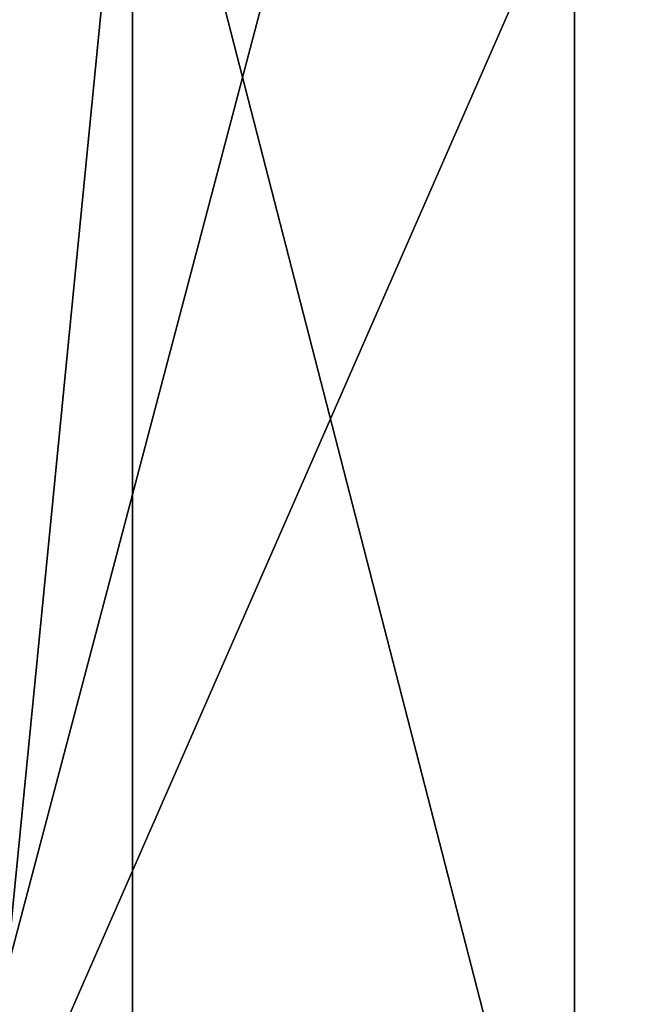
# Model space of a CAD drawing. Header units: millimetres. Extents: x -280 to 280, y 0 to 824.
# Tile 137 of 185: x 217.52 to 224.7, y 425.59 to 436.92. Entities that reach past the tile are written whole.
import ezdxf

# ---------------------------------------------------------------- set-up
doc = ezdxf.new("R2010")
doc.units = ezdxf.units.MM
doc.header["$LTSCALE"] = 101.851852
for name, color, linetype in [('13', 7, 'CONTINUOUS'), ('14', 7, 'CONTINUOUS'), ('60', 7, 'CONTINUOUS'), ('61', 7, 'CONTINUOUS')]:
    doc.layers.add(name, color=color, linetype=linetype)

msp = doc.modelspace()

# ---------------------------------------------------------------- linework, layer by layer
at = {"layer": '13', "linetype": 'Continuous'}
for points in [[(215, 440.939, -9.187), (218.82, 440.695, -20.94), (215, 401.944, -8.374), (215, 440.939, -9.187)], [(215, 401.944, -8.374), (218.82, 440.695, -20.94), (218.82, 401.699, -20.128), (215, 401.944, -8.374)], [(218.82, 440.695, -20.94), (228.82, 440.543, -28.203), (218.82, 401.699, -20.128), (218.82, 440.695, -20.94)], [(218.82, 401.699, -20.128), (228.82, 440.543, -28.203), (228.82, 401.548, -27.391), (218.82, 401.699, -20.128)]]:
    msp.add_3dface(points, dxfattribs=at)
at = {"layer": '14', "linetype": 'Continuous'}
for points in [[(228.819, 441.336, 9.831), (218.819, 441.184, 2.566), (228.819, 402.34, 10.643), (228.819, 441.336, 9.831)], [(218.819, 441.184, 2.566), (215, 440.939, -9.187), (218.819, 402.189, 3.379), (218.819, 441.184, 2.566)], [(228.819, 402.34, 10.643), (218.819, 441.184, 2.566), (218.819, 402.189, 3.379), (228.819, 402.34, 10.643)], [(215, 440.939, -9.187), (215, 401.944, -8.374), (218.819, 402.189, 3.379), (215, 440.939, -9.187)]]:
    msp.add_3dface(points, dxfattribs=at)
at = {"layer": '60', "linetype": 'Continuous'}
for points in [[(223.909, 438.742, 9.864), (194.055, 438.742, 9.864), (223.909, 420.733, 10.239), (223.909, 438.742, 9.864)], [(194.055, 438.742, 9.864), (194.055, 408.734, 10.489), (223.909, 408.734, 10.489), (194.055, 438.742, 9.864)], [(194.055, 438.742, 9.864), (223.909, 408.734, 10.489), (223.909, 420.733, 10.239), (194.055, 438.742, 9.864)]]:
    msp.add_3dface(points, dxfattribs=at)
at = {"layer": '61', "linetype": 'Continuous'}
for points in [[(223.909, 450.741, 9.614), (223.909, 438.742, 9.864), (215.942, 420.566, 2.231), (223.909, 450.741, 9.614)], [(216.295, 450.587, 2.197), (223.909, 450.741, 9.614), (215.942, 420.566, 2.231), (216.295, 450.587, 2.197)], [(223.909, 438.742, 9.864), (223.909, 420.733, 10.239), (215.942, 420.566, 2.231), (223.909, 438.742, 9.864)]]:
    msp.add_3dface(points, dxfattribs=at)

doc.saveas('drawing.dxf')
